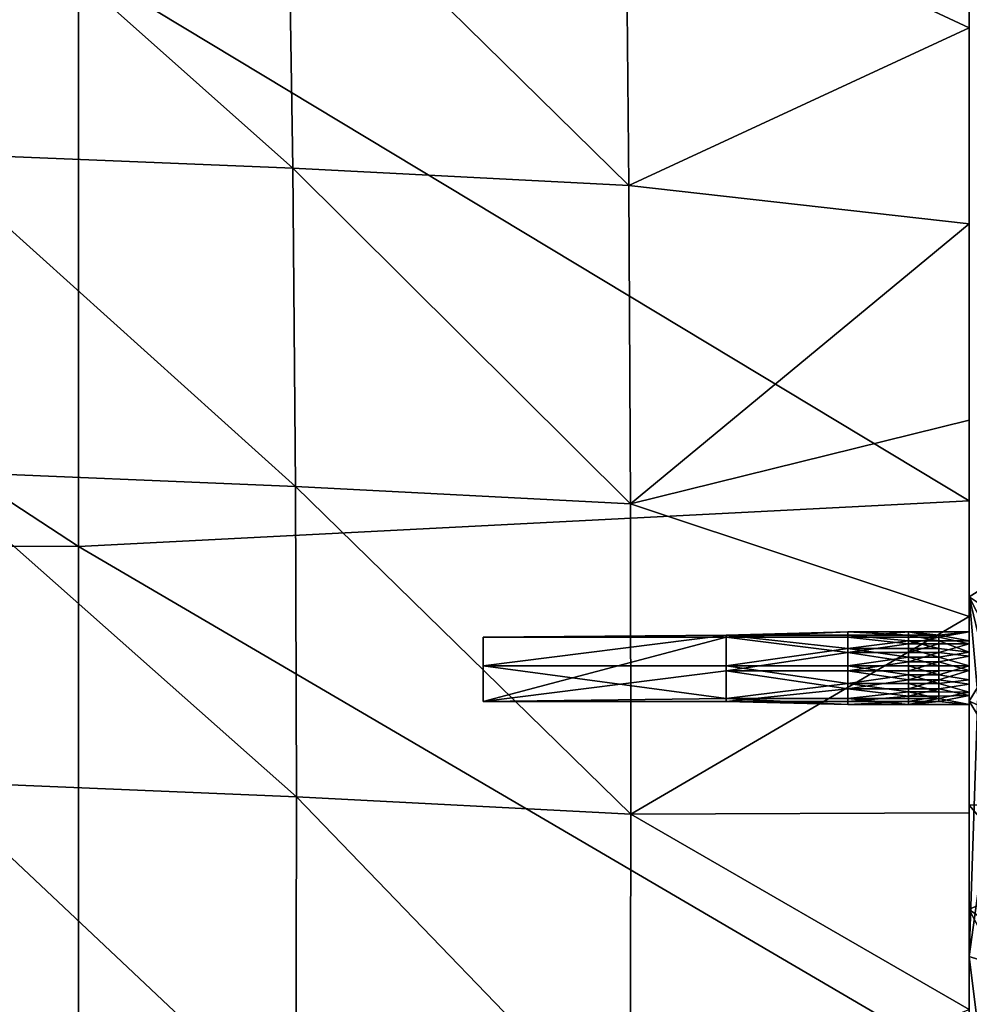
# Model space of a CAD drawing. Header units: millimetres. Extents: x 0 to 484, y -157 to 583.
# Tile 60 of 78: x 423 to 462, y 296 to 336. Entities that reach past the tile are written whole.
import ezdxf

# ---------------------------------------------------------------- set-up
doc = ezdxf.new("R2010")
doc.units = ezdxf.units.MM
doc.layers.add('Layer 01', color=7, linetype='Continuous', true_color=0x000000)

msp = doc.modelspace()

# ---------------------------------------------------------------- linework, layer by layer
at = {"layer": 'Layer 01'}
for points in [[(462, 359.847, 423.404), (462, 358.754, 430.098), (462, 335.463, 427.915)], [(462, 359.847, 423.404), (462, 335.463, 427.915), (462, 336.638, 421.223)], [(462, 358.754, 430.098), (462, 357.449, 436.763), (462, 334.102, 434.581)], [(462, 358.754, 430.098), (462, 334.102, 434.581), (462, 335.463, 427.915)], [(462, 357.449, 436.763), (462.001, 352.284, 439.823), (462, 334.102, 434.581)], [(462.001, 344.241, 440.82), (462, 334.102, 434.581), (462.001, 352.284, 439.823)], [(447.874, 342.767, 448.999), (462.001, 336.16, 441.786), (462.001, 344.241, 440.82)], [(462.001, 344.241, 440.82), (462.001, 336.16, 441.786), (462, 334.102, 434.581)], [(434.163, 330.383, 457.152), (433.968, 343.454, 455.027), (418.795, 344.057, 460.215)], [(434.163, 330.383, 457.152), (418.795, 344.057, 460.215), (419.043, 331.007, 462.564)], [(447.994, 329.672, 450.865), (447.874, 342.767, 448.999), (433.968, 343.454, 455.027)], [(447.994, 329.672, 450.865), (433.968, 343.454, 455.027), (434.163, 330.383, 457.152)], [(447.994, 329.672, 450.865), (462.001, 336.16, 441.786), (447.874, 342.767, 448.999)], [(462, 316.7, 367.401), (425.347, 338.793, 364.264), (462, 340.006, 365.396)], [(462, 340.006, 365.396), (462, 339.349, 373.683), (462, 316.7, 367.401)], [(462, 339.349, 373.683), (462, 339.134, 380.178), (462, 314.965, 378.025)], [(462, 339.349, 373.683), (462, 314.965, 378.025), (462, 315.143, 371.563)], [(462, 315.143, 371.563), (462, 316.7, 367.401), (462, 339.349, 373.683)], [(462, 326.911, 385.868), (462, 339.134, 380.178), (462, 338.924, 386.966)], [(462, 339.134, 380.178), (462, 314.886, 381.388), (462, 314.965, 378.025)], [(462, 314.886, 381.388), (462, 339.134, 380.178), (462, 326.911, 385.868)], [(462, 338.924, 386.966), (462, 338.813, 390.383), (462, 326.816, 389.278)], [(462, 338.924, 386.966), (462, 326.816, 389.278), (462, 326.911, 385.868)], [(388.688, 338.833, 363.33), (425.347, 338.793, 364.264), (425.349, 314.833, 366.279)], [(388.688, 338.833, 363.33), (425.349, 314.833, 366.279), (388.691, 314.863, 365.341)], [(462, 316.7, 367.401), (425.349, 314.833, 366.279), (425.347, 338.793, 364.264)], [(462, 338.813, 390.383), (462, 326.765, 390.986), (462, 326.816, 389.278)], [(462, 338.692, 393.804), (462, 326.765, 390.986), (462, 338.813, 390.383)], [(462, 338.692, 393.804), (462, 326.648, 394.409), (462, 326.709, 392.694)], [(462, 338.555, 397.238), (462, 326.648, 394.409), (462, 338.692, 393.804)], [(462, 326.765, 390.986), (462, 338.692, 393.804), (462, 326.709, 392.694)], [(462, 326.648, 394.409), (462, 338.555, 397.238), (462, 326.582, 396.124)], [(462, 338.555, 397.238), (462, 338.4, 400.67), (462, 326.432, 399.553)], [(462, 338.555, 397.238), (462, 326.432, 399.553), (462, 326.582, 396.124)], [(462, 338.013, 407.523), (462, 326.432, 399.553), (462, 338.4, 400.67)], [(462, 338.013, 407.523), (462, 337.465, 414.395), (462, 313.33, 412.133)], [(462, 338.013, 407.523), (462, 313.33, 412.133), (462, 313.933, 405.272)], [(462, 314.158, 401.855), (462, 338.013, 407.523), (462, 313.933, 405.272)], [(462, 326.432, 399.553), (462, 338.013, 407.523), (462, 314.158, 401.855)], [(462, 337.465, 414.395), (462, 336.638, 421.223), (462, 312.474, 418.955)], [(462, 337.465, 414.395), (462, 312.474, 418.955), (462, 313.33, 412.133)], [(462, 335.463, 427.915), (462, 312.474, 418.955), (462, 336.638, 421.223)], [(447.994, 329.672, 450.865), (462.001, 328.09, 442.715), (462.001, 336.16, 441.786)], [(462.001, 336.16, 441.786), (462.001, 328.09, 442.715), (462, 308.938, 439.119)], [(462, 308.938, 439.119), (462, 334.102, 434.581), (462.001, 336.16, 441.786)], [(462, 312.474, 418.955), (462, 335.463, 427.915), (462, 310.107, 432.333)], [(462, 310.107, 432.333), (462, 335.463, 427.915), (462, 334.102, 434.581)], [(462, 334.102, 434.581), (462, 308.938, 439.119), (462, 310.107, 432.333)], [(434.275, 317.297, 458.96), (434.163, 330.383, 457.152), (419.043, 331.007, 462.564)], [(434.275, 317.297, 458.96), (419.043, 331.007, 462.564), (419.191, 317.928, 464.543)], [(448.059, 316.579, 452.502), (447.994, 329.672, 450.865), (434.163, 330.383, 457.152)], [(448.059, 316.579, 452.502), (434.163, 330.383, 457.152), (434.275, 317.297, 458.96)], [(448.059, 316.579, 452.502), (462.001, 328.09, 442.715), (447.994, 329.672, 450.865)], [(448.059, 316.579, 452.502), (462.001, 320.026, 443.612), (462.001, 328.09, 442.715)], [(462.001, 320.026, 443.612), (462, 308.938, 439.119), (462.001, 328.09, 442.715)], [(462, 314.886, 381.388), (462, 326.911, 385.868), (462, 314.806, 384.775)], [(462, 320.778, 388.727), (462, 326.911, 385.868), (462, 326.816, 389.278)], [(462, 326.911, 385.868), (462, 314.764, 386.475), (462, 314.806, 384.775)], [(462, 314.764, 386.475), (462, 326.911, 385.868), (462, 320.778, 388.727)], [(462, 326.816, 389.278), (462, 326.765, 390.986), (462, 320.728, 390.432)], [(462, 326.816, 389.278), (462, 320.728, 390.432), (462, 320.778, 388.727)], [(462, 326.765, 390.986), (462, 326.709, 392.694), (462, 320.674, 392.139)], [(462, 326.765, 390.986), (462, 320.674, 392.139), (462, 320.728, 390.432)], [(462, 326.709, 392.694), (462, 326.648, 394.409), (462, 320.615, 393.853)], [(462, 326.709, 392.694), (462, 320.615, 393.853), (462, 320.674, 392.139)], [(462, 326.648, 394.409), (462, 326.582, 396.124), (462, 320.55, 395.566)], [(462, 326.648, 394.409), (462, 320.55, 395.566), (462, 320.615, 393.853)], [(462, 326.432, 399.553), (462, 320.55, 395.566), (462, 326.582, 396.124)], [(462, 314.422, 396.721), (462, 326.432, 399.553), (462, 314.342, 398.433)], [(462, 320.55, 395.566), (462, 326.432, 399.553), (462, 314.422, 396.721)], [(462, 326.432, 399.553), (462, 314.158, 401.855), (462, 314.342, 398.433)], [(462, 314.764, 386.475), (462, 320.778, 388.727), (462, 314.719, 388.176)], [(462, 320.778, 388.727), (462, 314.695, 389.028), (462, 314.719, 388.176)], [(462, 320.728, 390.432), (462, 314.695, 389.028), (462, 320.778, 388.727)], [(462, 314.695, 389.028), (462, 320.728, 390.432), (462, 314.67, 389.88)], [(462, 320.728, 390.432), (462, 314.644, 390.732), (462, 314.67, 389.88)], [(462, 320.674, 392.139), (462, 314.644, 390.732), (462, 320.728, 390.432)], [(462, 320.674, 392.139), (462, 314.588, 392.441), (462, 314.617, 391.585)], [(462, 320.615, 393.853), (462, 314.588, 392.441), (462, 320.674, 392.139)], [(462, 314.644, 390.732), (462, 320.674, 392.139), (462, 314.617, 391.585)], [(462, 314.588, 392.441), (462, 320.615, 393.853), (462, 314.558, 393.297)], [(462, 320.615, 393.853), (462, 314.526, 394.153), (462, 314.558, 393.297)], [(462, 320.55, 395.566), (462, 314.526, 394.153), (462, 320.615, 393.853)], [(462, 314.526, 394.153), (462, 320.55, 395.566), (462, 314.493, 395.009)], [(462, 320.55, 395.566), (462, 314.422, 396.721), (462, 314.493, 395.009)], [(448.059, 316.579, 452.502), (462.001, 311.951, 444.482), (462.001, 320.026, 443.612)], [(462.001, 320.026, 443.612), (462.001, 311.951, 444.482), (462, 308.938, 439.119)], [(434.315, 304.533, 460.465), (434.275, 317.297, 458.96), (419.191, 317.928, 464.543)], [(434.315, 304.533, 460.465), (419.191, 317.928, 464.543), (419.252, 305.167, 466.172)], [(448.075, 303.816, 453.91), (448.059, 316.579, 452.502), (434.275, 317.297, 458.96)], [(448.075, 303.816, 453.91), (434.275, 317.297, 458.96), (434.315, 304.533, 460.465)], [(425.349, 314.833, 366.279), (462, 316.7, 367.401), (462, 293.378, 369.408)], [(462, 293.378, 369.408), (462, 316.7, 367.401), (462, 315.143, 371.563)], [(448.075, 303.816, 453.91), (462.001, 311.951, 444.482), (448.059, 316.579, 452.502)], [(462, 315.143, 371.563), (462, 302.804, 376.957), (462, 293.378, 369.408)], [(462, 314.965, 378.025), (462, 302.804, 376.957), (462, 315.143, 371.563)], [(388.691, 314.863, 365.341), (425.349, 314.833, 366.279), (425.35, 290.822, 368.306)], [(388.691, 314.863, 365.341), (425.35, 290.822, 368.306), (388.693, 290.856, 367.363)], [(425.349, 314.833, 366.279), (462, 293.378, 369.408), (425.35, 290.822, 368.306)], [(462, 314.965, 378.025), (462, 314.886, 381.388), (462, 302.721, 380.31)], [(462, 314.965, 378.025), (462, 302.721, 380.31), (462, 302.804, 376.957)], [(462, 308.729, 384.23), (462, 314.886, 381.388), (462, 314.806, 384.775)], [(462, 314.886, 381.388), (462, 308.729, 384.23), (462, 302.721, 380.31)], [(462, 314.806, 384.775), (462, 314.764, 386.475), (462, 308.686, 385.927)], [(462, 314.806, 384.775), (462, 308.686, 385.927), (462, 308.729, 384.23)], [(462, 311.682, 387.902), (462, 314.764, 386.475), (462, 314.719, 388.176)], [(462, 314.764, 386.475), (462, 311.682, 387.902), (462, 308.686, 385.927)], [(462, 314.719, 388.176), (462, 314.695, 389.028), (462, 311.658, 388.753)], [(462, 314.719, 388.176), (462, 311.658, 388.753), (462, 311.682, 387.902)], [(462, 314.695, 389.028), (462, 314.67, 389.88), (462, 311.633, 389.604)], [(462, 314.695, 389.028), (462, 311.633, 389.604), (462, 311.658, 388.753)], [(462, 314.67, 389.88), (462, 311.62, 390.03), (462, 311.633, 389.604)], [(462, 314.644, 390.732), (462, 311.62, 390.03), (462, 314.67, 389.88)], [(462, 311.62, 390.03), (462, 314.644, 390.732), (462, 311.607, 390.456)], [(462, 314.617, 391.585), (462, 311.607, 390.456), (462, 314.644, 390.732)], [(462, 311.607, 390.456), (462, 314.617, 391.585), (462, 311.323, 391.367)], [(462, 311.551, 392.163), (462, 311.323, 391.367), (462, 314.617, 391.585)], [(462, 314.588, 392.441), (462, 311.551, 392.163), (462, 314.617, 391.585)], [(462, 314.588, 392.441), (462, 311.536, 392.591), (462, 311.551, 392.163)], [(462, 314.558, 393.297), (462, 311.536, 392.591), (462, 314.588, 392.441)], [(462, 311.536, 392.591), (462, 314.558, 393.297), (462, 311.521, 393.019)], [(462, 314.558, 393.297), (462, 311.506, 393.447), (462, 311.521, 393.019)], [(462, 314.526, 394.153), (462, 311.506, 393.447), (462, 314.558, 393.297)], [(462, 311.506, 393.447), (462, 314.526, 394.153), (462, 311.49, 393.874)], [(462, 314.526, 394.153), (462, 314.493, 395.009), (462, 311.456, 394.73)], [(462, 314.526, 394.153), (462, 311.456, 394.73), (462, 311.49, 393.874)], [(462, 314.422, 396.721), (462, 311.456, 394.73), (462, 314.493, 395.009)], [(462, 308.342, 396.163), (462, 311.456, 394.73), (462, 314.422, 396.721)], [(462, 314.422, 396.721), (462, 314.342, 398.433), (462, 308.262, 397.873)], [(462, 314.422, 396.721), (462, 308.262, 397.873), (462, 308.342, 396.163)], [(462, 314.158, 401.855), (462, 308.262, 397.873), (462, 314.342, 398.433)], [(462, 301.971, 400.73), (462, 308.262, 397.873), (462, 314.158, 401.855)], [(462, 314.158, 401.855), (462, 313.933, 405.272), (462, 301.738, 404.143)], [(462, 314.158, 401.855), (462, 301.738, 404.143), (462, 301.971, 400.73)], [(462, 313.33, 412.133), (462, 301.738, 404.143), (462, 313.933, 405.272)], [(462, 288.855, 409.858), (462, 301.738, 404.143), (462, 313.33, 412.133)], [(462, 313.33, 412.133), (462, 312.474, 418.955), (462, 288.034, 416.674)], [(462, 313.33, 412.133), (462, 288.034, 416.674), (462, 288.855, 409.858)], [(462.693, 313.199, 291.208), (462.353, 311.276, 292.873), (462, 312.756, 292.2)], [(463.182, 311.969, 293.966), (462.693, 313.199, 291.208), (462, 312.756, 292.2)], [(462, 297.966, 300.648), (462, 308.47, 301.811), (462, 312.756, 292.2)], [(462, 312.756, 292.2), (462.353, 308.695, 294.555), (462, 297.966, 300.648)], [(462.353, 311.276, 292.873), (462.353, 308.695, 294.555), (462, 312.756, 292.2)], [(463.182, 311.969, 293.966), (462, 312.756, 292.2), (463.182, 310.423, 297.431)], [(462, 312.756, 292.2), (462, 308.47, 301.811), (463.182, 310.423, 297.431)], [(462, 312.474, 418.955), (462, 310.107, 432.333), (462, 285.965, 430.075)], [(462, 312.474, 418.955), (462, 285.965, 430.075), (462, 288.034, 416.674)], [(448.075, 303.816, 453.91), (462.001, 303.871, 445.327), (462.001, 311.951, 444.482)], [(462.001, 311.951, 444.482), (462.001, 303.871, 445.327), (462, 308.938, 439.119)], [(462, 308.686, 385.927), (462, 311.682, 387.902), (462, 308.641, 387.627)], [(462, 311.682, 387.902), (462, 311.658, 388.753), (462, 308.617, 388.477)], [(462, 311.682, 387.902), (462, 308.617, 388.477), (462, 308.641, 387.627)], [(462, 310.113, 389.466), (462, 311.658, 388.753), (462, 311.633, 389.604)], [(462, 311.658, 388.753), (462, 310.113, 389.466), (462, 308.617, 388.477)], [(462, 311.62, 390.03), (462, 310.113, 389.466), (462, 311.633, 389.604)], [(462, 310.113, 389.466), (462, 311.62, 390.03), (462, 310.314, 390.041)], [(462, 311.62, 390.03), (462, 311.607, 390.456), (462, 310.819, 390.336)], [(462, 311.62, 390.03), (462, 310.819, 390.336), (462, 310.314, 390.041)], [(462, 311.607, 390.456), (462, 311.323, 391.367), (462, 310.819, 390.336)], [(462, 311.551, 392.163), (462, 311.536, 392.591), (462, 310.95, 392.453)], [(462, 311.323, 391.367), (462, 311.551, 392.163), (462, 310.95, 392.453)], [(462, 310.95, 392.453), (462, 311.536, 392.591), (462, 310.484, 392.808)], [(462, 311.521, 393.019), (462, 310.484, 392.808), (462, 311.536, 392.591)], [(462, 311.506, 393.447), (462, 309.918, 392.957), (462, 311.521, 393.019)], [(462, 310.484, 392.808), (462, 311.521, 393.019), (462, 309.918, 392.957)], [(462, 311.506, 393.447), (462, 311.49, 393.874), (462, 309.969, 393.735)], [(462, 311.506, 393.447), (462, 309.969, 393.735), (462, 309.985, 393.308)], [(462, 311.506, 393.447), (462, 309.985, 393.308), (462, 309.918, 392.957)], [(462, 311.456, 394.73), (462, 309.969, 393.735), (462, 311.49, 393.874)], [(462, 308.415, 394.452), (462, 309.969, 393.735), (462, 311.456, 394.73)], [(462, 311.456, 394.73), (462, 308.342, 396.163), (462, 308.415, 394.452)], [(452, 311.175, 392.116), (442, 311.092, 390.656), (452, 311.092, 390.656)], [(452, 309.918, 392.957), (442, 309.918, 392.957), (452, 311.175, 392.116)], [(442, 309.918, 392.957), (442, 311.092, 390.656), (452, 311.175, 392.116)], [(442, 309.918, 392.957), (442, 308.451, 390.86), (442, 311.092, 390.656)], [(442, 308.451, 390.86), (452, 309.713, 389.964), (452, 311.092, 390.656)], [(442, 308.451, 390.86), (452, 311.092, 390.656), (442, 311.092, 390.656)], [(457, 311.323, 391.374), (452, 311.092, 390.656), (457, 311.092, 390.656)], [(452, 311.175, 392.116), (457, 311.323, 391.374), (457, 311.175, 392.116)], [(452, 311.092, 390.656), (457, 311.323, 391.374), (452, 311.175, 392.116)], [(457, 310.636, 392.722), (452, 311.175, 392.116), (457, 311.175, 392.116)], [(452, 311.175, 392.116), (457, 310.636, 392.722), (452, 309.918, 392.957)], [(452, 311.092, 390.656), (457, 310.472, 390.106), (457, 311.092, 390.656)], [(452, 309.713, 389.964), (457, 310.472, 390.106), (452, 311.092, 390.656)], [(459.5, 311.323, 391.374), (457, 311.323, 391.374), (457, 311.092, 390.656)], [(459.5, 311.323, 391.374), (457, 311.092, 390.656), (459.5, 311.092, 390.656)], [(459.5, 311.175, 392.116), (457, 311.175, 392.116), (457, 311.323, 391.374)], [(459.5, 311.175, 392.116), (457, 311.323, 391.374), (459.5, 311.323, 391.374)], [(459.5, 310.947, 392.456), (457, 311.175, 392.116), (459.5, 311.175, 392.116)], [(457, 311.175, 392.116), (459.5, 310.947, 392.456), (457, 310.636, 392.722)], [(457, 311.092, 390.656), (459.5, 310.821, 390.337), (459.5, 311.092, 390.656)], [(457, 310.472, 390.106), (459.5, 310.821, 390.337), (457, 311.092, 390.656)], [(459.5, 311.323, 391.374), (459.5, 311.092, 390.656), (460.75, 311.092, 390.656)], [(459.5, 311.175, 392.116), (459.5, 311.323, 391.374), (460.75, 311.175, 392.116)], [(460.75, 311.175, 392.116), (459.5, 311.323, 391.374), (462, 311.323, 391.367)], [(462, 311.323, 391.367), (459.5, 311.323, 391.374), (460.75, 311.092, 390.656)], [(460.75, 310.947, 392.456), (459.5, 310.947, 392.456), (459.5, 311.175, 392.116)], [(460.75, 310.947, 392.456), (459.5, 311.175, 392.116), (460.75, 311.175, 392.116)], [(460.75, 311.092, 390.656), (459.5, 311.092, 390.656), (459.5, 310.821, 390.337)], [(460.75, 311.092, 390.656), (459.5, 310.821, 390.337), (460.75, 310.821, 390.337)], [(460.75, 311.092, 390.656), (462, 310.819, 390.336), (462, 311.323, 391.367)], [(462, 311.323, 391.367), (462, 310.95, 392.453), (460.75, 311.175, 392.116)], [(460.75, 311.175, 392.116), (462, 310.95, 392.453), (460.75, 310.947, 392.456)], [(462, 310.819, 390.336), (460.75, 311.092, 390.656), (460.75, 310.821, 390.337)], [(452, 309.918, 392.957), (457, 310.636, 392.722), (457, 309.918, 392.957)], [(457, 310.636, 392.722), (459.5, 310.947, 392.456), (459.5, 310.636, 392.722)], [(459.5, 310.821, 390.337), (457, 310.472, 390.106), (459.5, 310.472, 390.106)], [(459.5, 310.279, 392.889), (457, 310.636, 392.722), (459.5, 310.636, 392.722)], [(457, 310.636, 392.722), (459.5, 310.279, 392.889), (457, 309.918, 392.957)], [(460.75, 310.636, 392.722), (459.5, 310.636, 392.722), (459.5, 310.947, 392.456)], [(460.75, 310.636, 392.722), (459.5, 310.947, 392.456), (460.75, 310.947, 392.456)], [(460.75, 310.821, 390.337), (459.5, 310.821, 390.337), (459.5, 310.472, 390.106)], [(460.75, 310.821, 390.337), (459.5, 310.472, 390.106), (460.75, 310.472, 390.106)], [(460.75, 310.279, 392.889), (459.5, 310.279, 392.889), (459.5, 310.636, 392.722)], [(460.75, 310.279, 392.889), (459.5, 310.636, 392.722), (460.75, 310.636, 392.722)], [(460.75, 310.947, 392.456), (462, 310.95, 392.453), (462, 310.484, 392.808)], [(460.75, 310.947, 392.456), (462, 310.484, 392.808), (460.75, 310.636, 392.722)], [(460.75, 310.472, 390.106), (462, 310.819, 390.336), (460.75, 310.821, 390.337)], [(460.75, 310.472, 390.106), (462, 310.314, 390.041), (462, 310.819, 390.336)], [(462, 310.484, 392.808), (460.75, 310.279, 392.889), (460.75, 310.636, 392.722)], [(457, 310.472, 390.106), (452, 309.713, 389.964), (457, 309.713, 389.964)], [(457, 310.472, 390.106), (459.5, 310.088, 389.983), (459.5, 310.472, 390.106)], [(457, 309.713, 389.964), (459.5, 310.088, 389.983), (457, 310.472, 390.106)], [(457, 309.918, 392.957), (459.5, 310.279, 392.889), (459.5, 309.918, 392.957)], [(460.75, 310.472, 390.106), (459.5, 310.472, 390.106), (459.5, 310.088, 389.983)], [(460.75, 310.472, 390.106), (459.5, 310.088, 389.983), (460.75, 310.088, 389.983)], [(460.75, 309.918, 392.957), (459.5, 309.918, 392.957), (459.5, 310.279, 392.889)], [(460.75, 309.918, 392.957), (459.5, 310.279, 392.889), (460.75, 310.279, 392.889)], [(462, 309.918, 392.957), (460.75, 310.279, 392.889), (462, 310.484, 392.808)], [(462, 310.314, 390.041), (460.75, 310.472, 390.106), (460.75, 310.088, 389.983)], [(462, 310.314, 390.041), (460.75, 310.088, 389.983), (462, 309.734, 389.963)], [(462, 309.918, 392.957), (460.75, 309.918, 392.957), (460.75, 310.279, 392.889)], [(464.585, 307.332, 304.362), (463.182, 310.423, 297.431), (462, 308.47, 301.811)], [(462, 310.113, 389.466), (462, 310.314, 390.041), (462, 309.734, 389.963)], [(452, 309.918, 392.957), (452, 308.581, 392.296), (442, 309.918, 392.957)], [(442, 308.451, 390.86), (442, 309.918, 392.957), (452, 308.581, 392.296)], [(457, 309.187, 392.817), (452, 309.918, 392.957), (457, 309.918, 392.957)], [(452, 309.918, 392.957), (457, 309.187, 392.817), (452, 308.581, 392.296)], [(459.5, 310.088, 389.983), (457, 309.713, 389.964), (459.5, 309.713, 389.964)], [(459.5, 309.556, 392.935), (457, 309.918, 392.957), (459.5, 309.918, 392.957)], [(457, 309.918, 392.957), (459.5, 309.556, 392.935), (457, 309.187, 392.817)], [(460.75, 310.088, 389.983), (459.5, 310.088, 389.983), (459.5, 309.713, 389.964)], [(460.75, 310.088, 389.983), (459.5, 309.713, 389.964), (460.75, 309.713, 389.964)], [(460.75, 309.556, 392.935), (459.5, 309.556, 392.935), (459.5, 309.918, 392.957)], [(460.75, 309.556, 392.935), (459.5, 309.918, 392.957), (460.75, 309.918, 392.957)], [(462, 309.734, 389.963), (460.75, 310.088, 389.983), (460.75, 309.713, 389.964)], [(462, 309.918, 392.957), (460.75, 309.556, 392.935), (460.75, 309.918, 392.957)], [(462, 309.338, 392.878), (460.75, 309.556, 392.935), (462, 309.918, 392.957)], [(462, 308.617, 388.477), (462, 310.113, 389.466), (462, 308.592, 389.328)], [(462, 310.113, 389.466), (462, 308.579, 389.754), (462, 308.592, 389.328)], [(462, 309.734, 389.963), (462, 308.579, 389.754), (462, 310.113, 389.466)], [(462, 310.107, 432.333), (462, 308.938, 439.119), (462, 284.955, 436.875)], [(462, 310.107, 432.333), (462, 284.955, 436.875), (462, 285.965, 430.075)], [(462, 309.985, 393.308), (462, 309.969, 393.735), (462, 308.448, 393.596)], [(462, 309.985, 393.308), (462, 308.448, 393.596), (462, 308.464, 393.169)], [(462, 308.464, 393.169), (462, 309.338, 392.878), (462, 309.985, 393.308)], [(462, 309.985, 393.308), (462, 309.338, 392.878), (462, 309.918, 392.957)], [(462, 309.969, 393.735), (462, 308.415, 394.452), (462, 308.448, 393.596)], [(452, 308.451, 390.86), (452, 309.713, 389.964), (442, 308.451, 390.86)], [(452, 309.713, 389.964), (457, 308.98, 390.221), (457, 309.713, 389.964)], [(452, 308.451, 390.86), (457, 308.98, 390.221), (452, 309.713, 389.964)], [(457, 309.713, 389.964), (459.5, 309.342, 390.04), (459.5, 309.713, 389.964)], [(457, 308.98, 390.221), (459.5, 309.342, 390.04), (457, 309.713, 389.964)], [(457, 309.187, 392.817), (459.5, 309.556, 392.935), (459.5, 309.187, 392.817)], [(460.75, 309.713, 389.964), (459.5, 309.713, 389.964), (459.5, 309.342, 390.04)], [(460.75, 309.713, 389.964), (459.5, 309.342, 390.04), (460.75, 309.342, 390.04)], [(460.75, 309.187, 392.817), (459.5, 309.187, 392.817), (459.5, 309.556, 392.935)], [(460.75, 309.187, 392.817), (459.5, 309.556, 392.935), (460.75, 309.556, 392.935)], [(462, 309.734, 389.963), (460.75, 309.713, 389.964), (460.75, 309.342, 390.04)], [(462, 309.734, 389.963), (460.75, 309.342, 390.04), (462, 309.168, 390.112)], [(462, 309.338, 392.878), (460.75, 309.187, 392.817), (460.75, 309.556, 392.935)], [(462, 308.579, 389.754), (462, 309.734, 389.963), (462, 309.168, 390.112)], [(452, 308.581, 392.296), (457, 309.187, 392.817), (457, 308.581, 392.296)], [(457, 308.98, 390.221), (452, 308.451, 390.86), (457, 308.451, 390.86)], [(459.5, 309.342, 390.04), (457, 308.98, 390.221), (459.5, 308.98, 390.221)], [(459.5, 308.849, 392.598), (457, 309.187, 392.817), (459.5, 309.187, 392.817)], [(457, 309.187, 392.817), (459.5, 308.849, 392.598), (457, 308.581, 392.296)], [(457, 308.98, 390.221), (459.5, 308.67, 390.504), (459.5, 308.98, 390.221)], [(457, 308.451, 390.86), (459.5, 308.67, 390.504), (457, 308.98, 390.221)], [(460.75, 309.342, 390.04), (459.5, 309.342, 390.04), (459.5, 308.98, 390.221)], [(460.75, 309.342, 390.04), (459.5, 308.98, 390.221), (460.75, 308.98, 390.221)], [(460.75, 308.849, 392.598), (459.5, 308.849, 392.598), (459.5, 309.187, 392.817)], [(460.75, 308.849, 392.598), (459.5, 309.187, 392.817), (460.75, 309.187, 392.817)], [(460.75, 308.98, 390.221), (459.5, 308.98, 390.221), (459.5, 308.67, 390.504)], [(460.75, 308.98, 390.221), (459.5, 308.67, 390.504), (460.75, 308.67, 390.504)], [(460.75, 309.342, 390.04), (460.75, 308.98, 390.221), (462, 309.168, 390.112)], [(460.75, 309.187, 392.817), (462, 309.338, 392.878), (462, 308.832, 392.584)], [(460.75, 309.187, 392.817), (462, 308.832, 392.584), (460.75, 308.849, 392.598)], [(462, 308.702, 390.466), (462, 309.168, 390.112), (460.75, 308.98, 390.221)], [(462, 308.702, 390.466), (460.75, 308.98, 390.221), (460.75, 308.67, 390.504)], [(462, 309.338, 392.878), (462, 308.48, 392.741), (462, 308.832, 392.584)], [(462, 308.48, 392.741), (462, 309.338, 392.878), (462, 308.464, 393.169)], [(462, 308.702, 390.466), (462, 308.566, 390.18), (462, 309.168, 390.112)], [(462, 309.168, 390.112), (462, 308.566, 390.18), (462, 308.579, 389.754)], [(442, 308.451, 390.86), (452, 308.581, 392.296), (452, 308.451, 390.86)], [(457, 308.331, 391.589), (452, 308.581, 392.296), (457, 308.581, 392.296)], [(452, 308.581, 392.296), (457, 308.331, 391.589), (452, 308.451, 390.86)], [(457, 308.581, 392.296), (459.5, 308.849, 392.598), (459.5, 308.581, 392.296)], [(459.5, 308.67, 390.504), (457, 308.451, 390.86), (459.5, 308.451, 390.86)], [(459.5, 308.331, 391.589), (457, 308.331, 391.589), (457, 308.581, 392.296)], [(459.5, 308.331, 391.589), (457, 308.581, 392.296), (459.5, 308.581, 392.296)], [(460.75, 308.581, 392.296), (459.5, 308.581, 392.296), (459.5, 308.849, 392.598)], [(460.75, 308.581, 392.296), (459.5, 308.849, 392.598), (460.75, 308.849, 392.598)], [(460.75, 308.67, 390.504), (459.5, 308.67, 390.504), (459.5, 308.451, 390.86)], [(460.75, 308.67, 390.504), (459.5, 308.451, 390.86), (460.75, 308.451, 390.86)], [(459.5, 308.331, 391.589), (459.5, 308.581, 392.296), (460.75, 308.581, 392.296)], [(460.75, 308.581, 392.296), (462, 308.329, 391.552), (459.5, 308.331, 391.589)], [(460.75, 308.581, 392.296), (460.75, 308.849, 392.598), (462, 308.832, 392.584)], [(460.75, 308.581, 392.296), (462, 308.832, 392.584), (462, 308.329, 391.552)], [(462, 308.702, 390.466), (460.75, 308.67, 390.504), (460.75, 308.451, 390.86)], [(462, 308.329, 391.552), (462, 308.702, 390.466), (460.75, 308.451, 390.86)], [(462, 308.938, 439.119), (462.001, 303.871, 445.327), (462, 284.955, 436.875)], [(462, 308.832, 392.584), (462, 305.434, 392.464), (462, 305.465, 391.609)], [(462, 308.329, 391.552), (462, 308.832, 392.584), (462, 305.465, 391.609)], [(462, 308.48, 392.741), (462, 305.434, 392.464), (462, 308.832, 392.584)], [(462, 302.721, 380.31), (462, 308.729, 384.23), (462, 302.639, 383.686)], [(462, 308.729, 384.23), (462, 308.686, 385.927), (462, 302.596, 385.381)], [(462, 308.729, 384.23), (462, 302.596, 385.381), (462, 302.639, 383.686)], [(462, 308.702, 390.466), (462, 305.494, 390.755), (462, 305.521, 389.904)], [(462, 308.329, 391.552), (462, 305.494, 390.755), (462, 308.702, 390.466)], [(462, 308.566, 390.18), (462, 308.702, 390.466), (462, 305.521, 389.904)], [(462.353, 308.695, 294.555), (462.718, 303.233, 297.398), (462, 297.966, 300.648)], [(462, 308.686, 385.927), (462, 308.641, 387.627), (462, 302.55, 387.078)], [(462, 308.686, 385.927), (462, 302.55, 387.078), (462, 302.596, 385.381)], [(462, 308.617, 388.477), (462, 302.55, 387.078), (462, 308.641, 387.627)], [(462, 305.548, 389.053), (462, 308.617, 388.477), (462, 308.592, 389.328)], [(462, 305.548, 389.053), (462, 302.55, 387.078), (462, 308.617, 388.477)], [(462, 308.579, 389.754), (462, 305.548, 389.053), (462, 308.592, 389.328)], [(462, 305.521, 389.904), (462, 308.579, 389.754), (462, 308.566, 390.18)], [(462, 305.548, 389.053), (462, 308.579, 389.754), (462, 305.521, 389.904)], [(452, 308.451, 390.86), (457, 308.331, 391.589), (457, 308.451, 390.86)], [(459.5, 308.451, 390.86), (457, 308.451, 390.86), (457, 308.331, 391.589)], [(459.5, 308.451, 390.86), (457, 308.331, 391.589), (459.5, 308.331, 391.589)], [(459.5, 308.451, 390.86), (459.5, 308.331, 391.589), (460.75, 308.451, 390.86)], [(462, 308.329, 391.552), (460.75, 308.451, 390.86), (459.5, 308.331, 391.589)], [(462, 308.464, 393.169), (462, 305.434, 392.464), (462, 308.48, 392.741)], [(462, 308.47, 301.811), (462, 297.966, 300.648), (462, 304.184, 311.422)], [(462, 308.47, 301.811), (462, 304.184, 311.422), (464.585, 304.241, 311.293)], [(462, 308.47, 301.811), (464.585, 304.241, 311.293), (464.585, 307.332, 304.362)], [(462, 305.402, 393.318), (462, 308.464, 393.169), (462, 308.448, 393.596)], [(462, 305.434, 392.464), (462, 308.464, 393.169), (462, 305.402, 393.318)], [(462, 308.448, 393.596), (462, 308.415, 394.452), (462, 305.369, 394.173)], [(462, 308.448, 393.596), (462, 305.369, 394.173), (462, 305.402, 393.318)], [(462, 308.342, 396.163), (462, 305.369, 394.173), (462, 308.415, 394.452)], [(462, 302.245, 395.604), (462, 305.369, 394.173), (462, 308.342, 396.163)], [(462, 308.342, 396.163), (462, 308.262, 397.873), (462, 302.163, 397.313)], [(462, 308.342, 396.163), (462, 302.163, 397.313), (462, 302.245, 395.604)], [(462, 305.494, 390.755), (462, 308.329, 391.552), (462, 305.465, 391.609)], [(462, 308.262, 397.873), (462, 301.971, 400.73), (462, 302.163, 397.313)], [(462, 302.55, 387.078), (462, 305.548, 389.053), (462, 302.5, 388.777)], [(462, 305.548, 389.053), (462, 305.521, 389.904), (462, 302.473, 389.628)], [(462, 305.548, 389.053), (462, 302.473, 389.628), (462, 302.5, 388.777)], [(462, 305.521, 389.904), (462, 305.494, 390.755), (462, 302.445, 390.478)], [(462, 305.521, 389.904), (462, 302.445, 390.478), (462, 302.473, 389.628)], [(462, 305.494, 390.755), (462, 305.465, 391.609), (462, 302.416, 391.332)], [(462, 305.494, 390.755), (462, 302.416, 391.332), (462, 302.445, 390.478)], [(462, 305.465, 391.609), (462, 305.434, 392.464), (462, 302.385, 392.186)], [(462, 305.465, 391.609), (462, 302.385, 392.186), (462, 302.416, 391.332)], [(462, 305.434, 392.464), (462, 305.402, 393.318), (462, 302.353, 393.04)], [(462, 305.434, 392.464), (462, 302.353, 393.04), (462, 302.385, 392.186)], [(462, 305.402, 393.318), (462, 305.369, 394.173), (462, 302.318, 393.895)], [(462, 305.402, 393.318), (462, 302.318, 393.895), (462, 302.353, 393.04)], [(462, 305.369, 394.173), (462, 302.245, 395.604), (462, 302.318, 393.895)], [(434.293, 291.005, 461.819), (419.252, 305.167, 466.172), (419.241, 291.633, 467.614)], [(434.293, 291.005, 461.819), (434.315, 304.533, 460.465), (419.252, 305.167, 466.172)], [(448.051, 290.3, 455.227), (434.315, 304.533, 460.465), (434.293, 291.005, 461.819)], [(448.051, 290.3, 455.227), (448.075, 303.816, 453.91), (434.315, 304.533, 460.465)], [(462, 304.184, 311.422), (464.585, 301.15, 318.225), (464.585, 304.241, 311.293)], [(462, 304.184, 311.422), (462, 287.712, 314.939), (462, 299.898, 321.033)], [(462, 304.184, 311.422), (462, 297.966, 300.648), (462, 274.576, 308.544)], [(462, 274.576, 308.544), (462, 287.712, 314.939), (462, 304.184, 311.422)], [(462, 304.184, 311.422), (462, 299.898, 321.033), (464.585, 301.15, 318.225)], [(448.051, 290.3, 455.227), (462.001, 295.793, 446.147), (448.075, 303.816, 453.91)], [(448.075, 303.816, 453.91), (462.001, 295.793, 446.147), (462.001, 303.871, 445.327)], [(462, 284.068, 443.692), (462, 284.955, 436.875), (462.001, 303.871, 445.327)], [(462, 284.068, 443.692), (462.001, 303.871, 445.327), (462.001, 295.793, 446.147)], [(462.718, 303.233, 297.398), (462.718, 297.728, 300.13), (462, 297.966, 300.648)], [(462, 302.804, 376.957), (462, 302.721, 380.31), (462, 290.528, 379.234)], [(462, 302.804, 376.957), (462, 290.528, 379.234), (462, 290.624, 375.89)], [(462, 302.804, 376.957), (462, 290.624, 375.89), (462, 293.378, 369.408)], [(462, 302.721, 380.31), (462, 302.639, 383.686), (462, 290.435, 382.6)], [(462, 302.721, 380.31), (462, 290.435, 382.6), (462, 290.528, 379.234)], [(462, 302.596, 385.381), (462, 290.435, 382.6), (462, 302.639, 383.686)], [(462, 296.447, 386.529), (462, 302.596, 385.381), (462, 302.55, 387.078)], [(462, 296.447, 386.529), (462, 290.435, 382.6), (462, 302.596, 385.381)], [(462, 302.55, 387.078), (462, 302.5, 388.777), (462, 296.395, 388.227)], [(462, 302.55, 387.078), (462, 296.395, 388.227), (462, 296.447, 386.529)], [(462, 302.473, 389.628), (462, 296.395, 388.227), (462, 302.5, 388.777)], [(462, 296.339, 389.926), (462, 302.473, 389.628), (462, 302.445, 390.478)], [(462, 296.395, 388.227), (462, 302.473, 389.628), (462, 296.339, 389.926)], [(462, 302.416, 391.332), (462, 296.339, 389.926), (462, 302.445, 390.478)], [(462, 296.276, 391.632), (462, 302.416, 391.332), (462, 302.385, 392.186)], [(462, 296.339, 389.926), (462, 302.416, 391.332), (462, 296.276, 391.632)], [(462, 302.353, 393.04), (462, 296.276, 391.632), (462, 302.385, 392.186)], [(462, 296.208, 393.339), (462, 302.353, 393.04), (462, 302.318, 393.895)], [(462, 296.276, 391.632), (462, 302.353, 393.04), (462, 296.208, 393.339)], [(462, 302.245, 395.604), (462, 296.208, 393.339), (462, 302.318, 393.895)], [(462, 289.92, 396.195), (462, 302.245, 395.604), (462, 302.163, 397.313)], [(462, 302.245, 395.604), (462, 289.92, 396.195), (462, 296.208, 393.339)], [(462, 302.163, 397.313), (462, 301.971, 400.73), (462, 289.721, 399.606)], [(462, 302.163, 397.313), (462, 289.721, 399.606), (462, 289.92, 396.195)], [(462, 301.971, 400.73), (462, 301.738, 404.143), (462, 289.48, 403.014)], [(462, 301.971, 400.73), (462, 289.48, 403.014), (462, 289.721, 399.606)], [(462, 301.738, 404.143), (462, 288.855, 409.858), (462, 289.48, 403.014)], [(464.585, 301.15, 318.225), (462, 299.898, 321.033), (464.585, 298.059, 325.156)], [(462, 287.712, 314.939), (462, 287.712, 326.309), (462, 299.898, 321.033)], [(462, 295.611, 330.644), (462, 299.898, 321.033), (462, 287.712, 326.309)], [(462, 299.898, 321.033), (462, 295.611, 330.644), (464.585, 294.968, 332.087)], [(462, 299.898, 321.033), (464.585, 294.968, 332.087), (464.585, 298.059, 325.156)], [(462, 297.966, 300.648), (462.718, 297.728, 300.13), (463.479, 286.112, 304.112)], [(462, 274.576, 308.544), (462, 297.966, 300.648), (463.479, 286.112, 304.112)], [(462, 290.435, 382.6), (462, 296.447, 386.529), (462, 290.336, 385.982)], [(462, 296.447, 386.529), (462, 296.395, 388.227), (462, 290.281, 387.676)], [(462, 296.447, 386.529), (462, 290.281, 387.676), (462, 290.336, 385.982)], [(462, 296.395, 388.227), (462, 296.339, 389.926), (462, 290.221, 389.373)], [(462, 296.395, 388.227), (462, 290.221, 389.373), (462, 290.281, 387.676)], [(462, 296.339, 389.926), (462, 296.276, 391.632), (462, 290.156, 391.078)], [(462, 296.339, 389.926), (462, 290.156, 391.078), (462, 290.221, 389.373)], [(462, 296.276, 391.632), (462, 296.208, 393.339), (462, 290.085, 392.783)], [(462, 296.276, 391.632), (462, 290.085, 392.783), (462, 290.156, 391.078)], [(462, 296.208, 393.339), (462, 289.92, 396.195), (462, 290.085, 392.783)]]:
    msp.add_3dface(points, dxfattribs=at)

doc.saveas('drawing.dxf')
